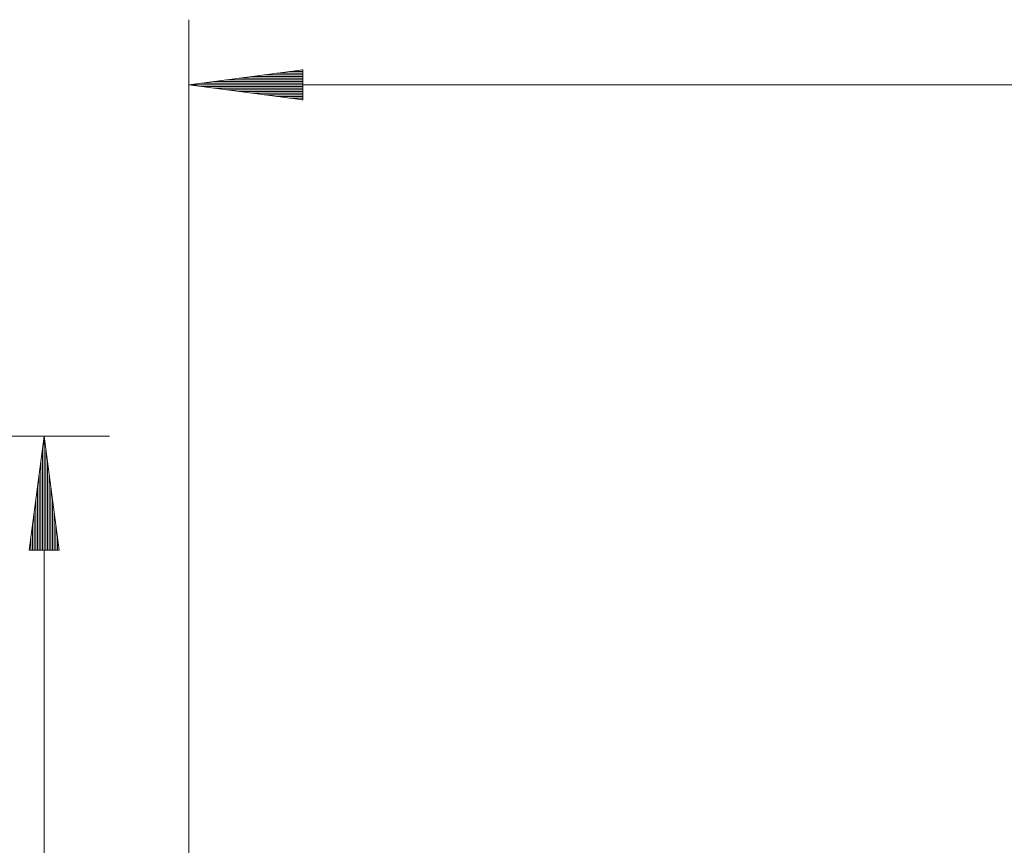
# Model space of a CAD drawing. Header units: millimetres. Extents: x 3 to 207, y 3 to 294.
# Tile 54 of 61: x 96 to 126, y 214 to 239. Entities that reach past the tile are written whole.
import ezdxf

# ---------------------------------------------------------------- set-up
doc = ezdxf.new("R2010")
doc.units = ezdxf.units.MM
doc.layers.add('1', color=7, linetype='CONTINUOUS', true_color=0xffffff)

msp = doc.modelspace()

# ---------------------------------------------------------------- linework, layer by layer
at = {"layer": '1', "color": 152, "linetype": 'Continuous', "lineweight": 13}
for p, q in [((100.744232, 207.774246), (100.744232, 238.903793)), ((67.062599, 226.126068), (98.30629, 226.126068))]:
    msp.add_line(p, q, dxfattribs=at)
at = {"layer": '1', "color": 27, "linetype": 'Continuous', "lineweight": 13}
for p, q in [((104.244232, 237.364578), (100.744232, 236.903793)), ((104.244232, 237.208572), (103.059418, 237.208572)), ((104.244232, 237.259384), (103.44529, 237.259384)), ((104.244232, 237.310196), (103.831146, 237.310196)), ((104.244232, 237.360977), (104.21701, 237.360977)), ((104.244232, 237.360977), (104.21701, 237.360977)), ((104.244232, 236.443008), (104.244232, 237.364578)), ((104.244232, 236.954575), (101.130096, 236.954575)), ((104.244232, 237.005386), (101.515953, 237.005386)), ((104.244232, 237.056198), (101.901825, 237.056198)), ((104.244232, 237.106979), (102.287689, 237.106979)), ((104.244232, 237.157791), (102.673553, 237.157791)), ((161.086777, 236.903793), (100.744232, 236.903793)), ((100.744232, 236.903793), (104.244232, 236.443008)), ((104.244232, 236.903793), (100.744232, 236.903793)), ((104.244232, 236.903793), (100.744232, 236.903793)), ((104.244232, 236.852982), (101.130096, 236.852982)), ((104.244232, 236.8022), (101.515953, 236.8022)), ((104.244232, 236.751389), (101.901825, 236.751389)), ((104.244232, 236.700577), (102.287689, 236.700577)), ((104.244232, 236.649796), (102.673553, 236.649796)), ((104.244232, 236.598984), (103.059418, 236.598984)), ((104.244232, 236.548187), (103.44529, 236.548187)), ((104.244232, 236.497391), (103.831146, 236.497391)), ((104.244232, 236.446579), (104.21701, 236.446579)), ((104.244232, 236.446579), (104.21701, 236.446579)), ((96.30629, 226.126068), (95.845512, 222.626068)), ((96.30629, 226.126068), (96.30629, 100.988495)), ((96.767082, 222.626068), (96.30629, 226.126068)), ((96.30629, 222.626068), (96.30629, 226.126068)), ((96.30629, 222.626068), (96.30629, 226.126068)), ((96.255493, 222.626068), (96.255493, 225.740219)), ((96.357101, 222.626068), (96.357101, 225.740219)), ((96.204697, 222.626068), (96.204697, 225.35434)), ((96.407898, 222.626068), (96.407898, 225.35434)), ((96.153893, 222.626068), (96.153893, 224.968475)), ((96.458694, 222.626068), (96.458694, 224.968475)), ((96.103096, 222.626068), (96.103096, 224.582626)), ((96.509491, 222.626068), (96.509491, 224.582626)), ((96.052292, 222.626068), (96.052292, 224.196762)), ((96.560287, 222.626068), (96.560287, 224.196762)), ((96.001495, 222.626068), (96.001495, 223.810883)), ((96.611099, 222.626068), (96.611099, 223.810883)), ((95.950691, 222.626068), (95.950691, 223.425018)), ((96.661896, 222.626068), (96.661896, 223.425018)), ((95.899895, 222.626068), (95.899895, 223.039169)), ((96.712692, 222.626068), (96.712692, 223.039169)), ((95.845512, 222.626068), (96.767082, 222.626068)), ((95.849098, 222.626068), (95.849098, 222.65329)), ((95.849098, 222.626068), (95.849098, 222.65329)), ((96.763489, 222.626068), (96.763489, 222.65329)), ((96.763489, 222.626068), (96.763489, 222.65329))]:
    msp.add_line(p, q, dxfattribs=at)

doc.saveas('drawing.dxf')
